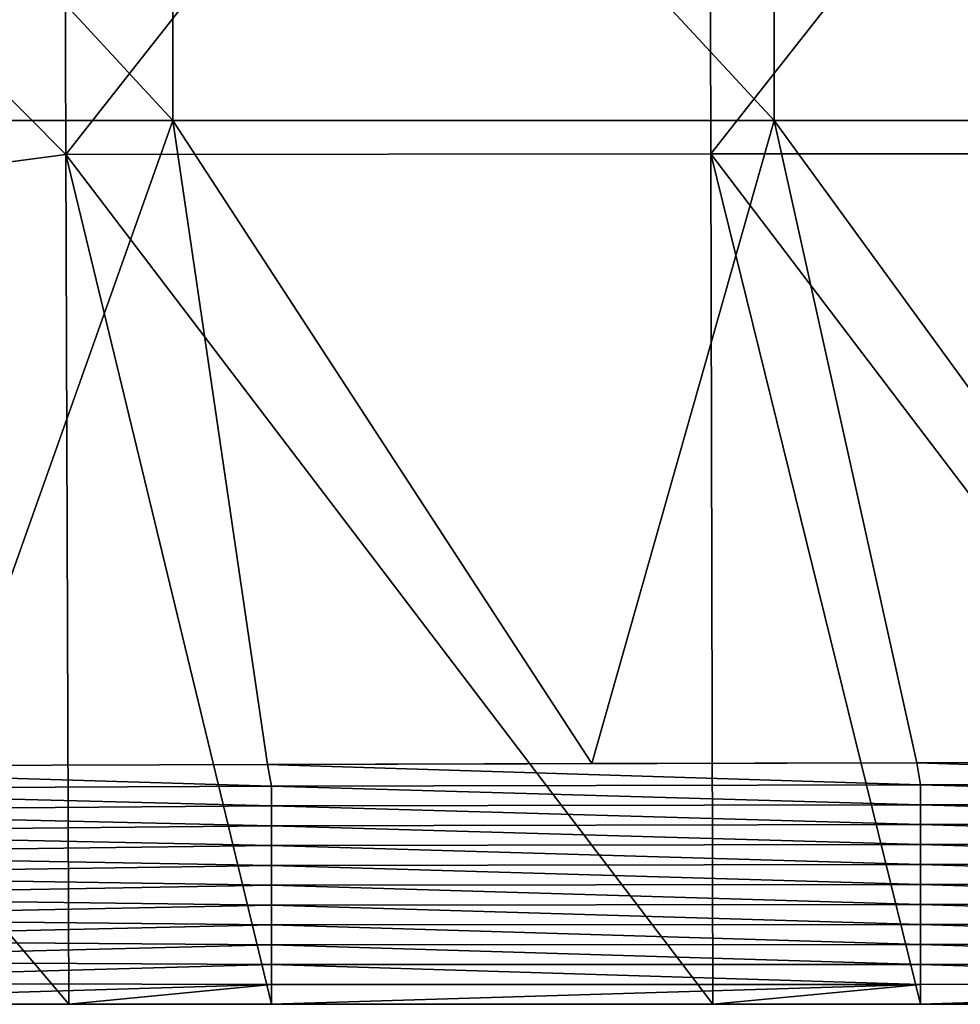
# Model space of a CAD drawing. Header units: millimetres. Extents: x -222 to 222, y 0 to 946.
# Tile 10 of 30: x -158 to -100, y 350 to 411. Entities that reach past the tile are written whole.
import ezdxf

# ---------------------------------------------------------------- set-up
doc = ezdxf.new("R2010")
doc.units = ezdxf.units.MM
doc.header["$LTSCALE"] = 102.491319
for name, color, linetype in [('13', 7, 'CONTINUOUS'), ('17', 7, 'CONTINUOUS'), ('18', 7, 'CONTINUOUS')]:
    doc.layers.add(name, color=color, linetype=linetype)

msp = doc.modelspace()

# ---------------------------------------------------------------- linework, layer by layer
at = {"layer": '13', "linetype": 'Continuous'}
for points in [[(-122.733, 364.848, -4.55), (-142.742, 364.795, -6.157), (-102.706, 364.894, -3.185), (-122.733, 364.848, -4.55)], [(-102.706, 364.894, -3.185), (-142.742, 364.795, -6.157), (-102.462, 363.539, -43.832), (-102.706, 364.894, -3.185)], [(-82.664, 364.931, -2.062), (-102.706, 364.894, -3.185), (-62.609, 364.961, -1.183), (-82.664, 364.931, -2.062)], [(-62.609, 364.961, -1.183), (-102.706, 364.894, -3.185), (-62.436, 363.621, -41.358), (-62.609, 364.961, -1.183)], [(-102.706, 364.894, -3.185), (-102.462, 363.539, -43.832), (-62.436, 363.621, -41.358), (-102.706, 364.894, -3.185)], [(-162.73, 364.733, -8.007), (-182.694, 364.663, -10.098), (-142.742, 364.795, -6.157), (-162.73, 364.733, -8.007)], [(-142.742, 364.795, -6.157), (-182.694, 364.663, -10.098), (-142.488, 363.456, -46.305), (-142.742, 364.795, -6.157)], [(-182.694, 364.663, -10.098), (-182.514, 363.264, -52.095), (-142.488, 363.456, -46.305), (-182.694, 364.663, -10.098)], [(-142.742, 364.795, -6.157), (-142.488, 363.456, -46.305), (-102.462, 363.539, -43.832), (-142.742, 364.795, -6.157)], [(-142.488, 363.456, -46.305), (-182.514, 363.264, -52.095), (-142.488, 362.233, -83.005), (-142.488, 363.456, -46.305)], [(-182.514, 363.264, -52.095), (-182.514, 361.937, -91.885), (-142.488, 362.233, -83.005), (-182.514, 363.264, -52.095)], [(-102.462, 363.539, -43.832), (-142.488, 363.456, -46.305), (-102.462, 362.308, -80.756), (-102.462, 363.539, -43.832)], [(-142.488, 363.456, -46.305), (-142.488, 362.233, -83.005), (-102.462, 362.308, -80.756), (-142.488, 363.456, -46.305)], [(-62.436, 363.621, -41.358), (-102.462, 363.539, -43.832), (-62.436, 362.383, -78.508), (-62.436, 363.621, -41.358)], [(-102.462, 363.539, -43.832), (-102.462, 362.308, -80.756), (-62.436, 362.383, -78.508), (-102.462, 363.539, -43.832)], [(-142.488, 362.233, -83.005), (-182.514, 361.937, -91.885), (-142.488, 361.01, -119.704), (-142.488, 362.233, -83.005)], [(-182.514, 361.937, -91.885), (-182.514, 360.611, -131.676), (-142.488, 361.01, -119.704), (-182.514, 361.937, -91.885)], [(-102.462, 362.308, -80.756), (-142.488, 362.233, -83.005), (-102.462, 361.077, -117.681), (-102.462, 362.308, -80.756)], [(-142.488, 362.233, -83.005), (-142.488, 361.01, -119.704), (-102.462, 361.077, -117.681), (-142.488, 362.233, -83.005)], [(-62.436, 362.383, -78.508), (-102.462, 362.308, -80.756), (-62.436, 361.145, -115.657), (-62.436, 362.383, -78.508)], [(-102.462, 362.308, -80.756), (-102.462, 361.077, -117.681), (-62.436, 361.145, -115.657), (-102.462, 362.308, -80.756)], [(-142.488, 361.01, -119.704), (-182.514, 360.611, -131.676), (-142.488, 359.787, -156.404), (-142.488, 361.01, -119.704)], [(-102.462, 361.077, -117.681), (-142.488, 361.01, -119.704), (-102.462, 359.846, -154.605), (-102.462, 361.077, -117.681)], [(-142.488, 361.01, -119.704), (-142.488, 359.787, -156.404), (-102.462, 359.846, -154.605), (-142.488, 361.01, -119.704)], [(-62.436, 361.145, -115.657), (-102.462, 361.077, -117.681), (-62.436, 359.906, -152.806), (-62.436, 361.145, -115.657)], [(-102.462, 361.077, -117.681), (-102.462, 359.846, -154.605), (-62.436, 359.906, -152.806), (-102.462, 361.077, -117.681)], [(-182.514, 360.611, -131.676), (-182.514, 359.284, -171.466), (-142.488, 359.787, -156.404), (-182.514, 360.611, -131.676)], [(-142.488, 359.787, -156.404), (-182.514, 359.284, -171.466), (-142.488, 358.563, -193.103), (-142.488, 359.787, -156.404)], [(-102.462, 359.846, -154.605), (-142.488, 359.787, -156.404), (-102.462, 358.616, -191.529), (-102.462, 359.846, -154.605)], [(-142.488, 359.787, -156.404), (-142.488, 358.563, -193.103), (-102.462, 358.616, -191.529), (-142.488, 359.787, -156.404)], [(-62.436, 359.906, -152.806), (-102.462, 359.846, -154.605), (-62.436, 358.668, -189.955), (-62.436, 359.906, -152.806)], [(-102.462, 359.846, -154.605), (-102.462, 358.616, -191.529), (-62.436, 358.668, -189.955), (-102.462, 359.846, -154.605)], [(-182.514, 359.284, -171.466), (-182.514, 357.958, -211.257), (-142.488, 358.563, -193.103), (-182.514, 359.284, -171.466)], [(-142.488, 358.563, -193.103), (-182.514, 357.958, -211.257), (-142.488, 357.34, -229.803), (-142.488, 358.563, -193.103)], [(-102.462, 358.616, -191.529), (-142.488, 358.563, -193.103), (-102.462, 357.385, -228.454), (-102.462, 358.616, -191.529)], [(-142.488, 358.563, -193.103), (-142.488, 357.34, -229.803), (-102.462, 357.385, -228.454), (-142.488, 358.563, -193.103)], [(-62.436, 358.668, -189.955), (-102.462, 358.616, -191.529), (-62.436, 357.43, -227.105), (-62.436, 358.668, -189.955)], [(-102.462, 358.616, -191.529), (-102.462, 357.385, -228.454), (-62.436, 357.43, -227.105), (-102.462, 358.616, -191.529)], [(-182.514, 357.958, -211.257), (-182.514, 356.632, -251.047), (-142.488, 357.34, -229.803), (-182.514, 357.958, -211.257)], [(-142.488, 357.34, -229.803), (-182.514, 356.632, -251.047), (-142.488, 356.117, -266.502), (-142.488, 357.34, -229.803)], [(-102.462, 357.385, -228.454), (-142.488, 357.34, -229.803), (-102.462, 356.154, -265.378), (-102.462, 357.385, -228.454)], [(-142.488, 357.34, -229.803), (-142.488, 356.117, -266.502), (-102.462, 356.154, -265.378), (-142.488, 357.34, -229.803)], [(-62.436, 357.43, -227.105), (-102.462, 357.385, -228.454), (-62.436, 356.192, -264.254), (-62.436, 357.43, -227.105)], [(-102.462, 357.385, -228.454), (-102.462, 356.154, -265.378), (-62.436, 356.192, -264.254), (-102.462, 357.385, -228.454)], [(-182.514, 356.632, -251.047), (-182.514, 355.305, -290.838), (-142.488, 356.117, -266.502), (-182.514, 356.632, -251.047)], [(-142.488, 356.117, -266.502), (-182.514, 355.305, -290.838), (-142.488, 354.893, -303.202), (-142.488, 356.117, -266.502)], [(-102.462, 356.154, -265.378), (-142.488, 356.117, -266.502), (-102.462, 354.923, -302.303), (-102.462, 356.154, -265.378)], [(-142.488, 356.117, -266.502), (-142.488, 354.893, -303.202), (-102.462, 354.923, -302.303), (-142.488, 356.117, -266.502)], [(-62.436, 356.192, -264.254), (-102.462, 356.154, -265.378), (-62.436, 354.953, -301.403), (-62.436, 356.192, -264.254)], [(-102.462, 356.154, -265.378), (-102.462, 354.923, -302.303), (-62.436, 354.953, -301.403), (-102.462, 356.154, -265.378)], [(-182.514, 355.305, -290.838), (-182.514, 353.979, -330.628), (-142.488, 354.893, -303.202), (-182.514, 355.305, -290.838)], [(-142.488, 354.893, -303.202), (-182.514, 353.979, -330.628), (-142.488, 353.67, -339.901), (-142.488, 354.893, -303.202)], [(-102.462, 354.923, -302.303), (-142.488, 354.893, -303.202), (-102.462, 353.692, -339.227), (-102.462, 354.923, -302.303)], [(-142.488, 354.893, -303.202), (-142.488, 353.67, -339.901), (-102.462, 353.692, -339.227), (-142.488, 354.893, -303.202)], [(-62.436, 354.953, -301.403), (-102.462, 354.923, -302.303), (-62.436, 353.715, -338.552), (-62.436, 354.953, -301.403)], [(-102.462, 354.923, -302.303), (-102.462, 353.692, -339.227), (-62.436, 353.715, -338.552), (-102.462, 354.923, -302.303)], [(-182.514, 353.979, -330.628), (-182.514, 352.653, -370.419), (-142.488, 353.67, -339.901), (-182.514, 353.979, -330.628)], [(-142.488, 353.67, -339.901), (-182.514, 352.653, -370.419), (-142.488, 352.447, -376.601), (-142.488, 353.67, -339.901)], [(-102.462, 353.692, -339.227), (-142.488, 353.67, -339.901), (-102.462, 352.462, -376.151), (-102.462, 353.692, -339.227)], [(-142.488, 353.67, -339.901), (-142.488, 352.447, -376.601), (-102.462, 352.462, -376.151), (-142.488, 353.67, -339.901)], [(-62.436, 353.715, -338.552), (-102.462, 353.692, -339.227), (-62.436, 352.477, -375.702), (-62.436, 353.715, -338.552)], [(-102.462, 353.692, -339.227), (-102.462, 352.462, -376.151), (-62.436, 352.477, -375.702), (-102.462, 353.692, -339.227)], [(-182.514, 352.653, -370.419), (-182.514, 351.326, -410.209), (-142.488, 352.447, -376.601), (-182.514, 352.653, -370.419)], [(-142.488, 352.447, -376.601), (-182.514, 351.326, -410.209), (-142.488, 351.223, -413.3), (-142.488, 352.447, -376.601)], [(-102.462, 352.462, -376.151), (-142.488, 352.447, -376.601), (-102.462, 351.231, -413.076), (-102.462, 352.462, -376.151)], [(-142.488, 352.447, -376.601), (-142.488, 351.223, -413.3), (-102.462, 351.231, -413.076), (-142.488, 352.447, -376.601)], [(-62.436, 352.477, -375.702), (-102.462, 352.462, -376.151), (-62.436, 351.238, -412.851), (-62.436, 352.477, -375.702)], [(-102.462, 352.462, -376.151), (-102.462, 351.231, -413.076), (-62.436, 351.238, -412.851), (-102.462, 352.462, -376.151)], [(-182.514, 351.326, -410.209), (-182.514, 350, -450), (-142.488, 351.223, -413.3), (-182.514, 351.326, -410.209)], [(-182.514, 350, -450), (-155.002, 350, -450), (-142.488, 351.223, -413.3), (-182.514, 350, -450)], [(-142.488, 351.223, -413.3), (-155.002, 350, -450), (-142.488, 350, -450), (-142.488, 351.223, -413.3)], [(-142.488, 351.223, -413.3), (-142.488, 350, -450), (-102.462, 351.231, -413.076), (-142.488, 351.223, -413.3)], [(-142.488, 350, -450), (-115.275, 350, -450), (-102.462, 351.231, -413.076), (-142.488, 350, -450)], [(-102.462, 351.231, -413.076), (-115.275, 350, -450), (-102.462, 350, -450), (-102.462, 351.231, -413.076)], [(-102.462, 351.231, -413.076), (-102.462, 350, -450), (-62.436, 351.238, -412.851), (-102.462, 351.231, -413.076)], [(-102.462, 350, -450), (-75.548, 350, -450), (-62.436, 351.238, -412.851), (-102.462, 350, -450)]]:
    msp.add_3dface(points, dxfattribs=at)
at = {"layer": '17', "linetype": 'Continuous'}
for points in [[(-148.583, 444.512, -6.672), (-185.588, 444.512, -10.421), (-148.583, 404.486, -6.672), (-148.583, 444.512, -6.672)], [(-185.588, 444.512, -10.421), (-185.588, 404.486, -10.421), (-148.583, 404.486, -6.672), (-185.588, 444.512, -10.421)], [(-111.503, 444.512, -3.754), (-148.583, 444.512, -6.672), (-111.503, 404.486, -3.754), (-111.503, 444.512, -3.754)], [(-148.583, 444.512, -6.672), (-148.583, 404.486, -6.672), (-111.503, 404.486, -3.754), (-148.583, 444.512, -6.672)], [(-74.366, 444.512, -1.669), (-111.503, 444.512, -3.754), (-74.366, 404.486, -1.669), (-74.366, 444.512, -1.669)], [(-111.503, 444.512, -3.754), (-111.503, 404.486, -3.754), (-74.366, 404.486, -1.669), (-111.503, 444.512, -3.754)], [(-185.588, 404.486, -10.421), (-162.73, 364.733, -8.007), (-148.583, 404.486, -6.672), (-185.588, 404.486, -10.421)], [(-162.73, 364.733, -8.007), (-142.742, 364.795, -6.157), (-148.583, 404.486, -6.672), (-162.73, 364.733, -8.007)], [(-142.742, 364.795, -6.157), (-122.733, 364.848, -4.55), (-148.583, 404.486, -6.672), (-142.742, 364.795, -6.157)], [(-148.583, 404.486, -6.672), (-122.733, 364.848, -4.55), (-111.503, 404.486, -3.754), (-148.583, 404.486, -6.672)], [(-122.733, 364.848, -4.55), (-102.706, 364.894, -3.185), (-111.503, 404.486, -3.754), (-122.733, 364.848, -4.55)], [(-102.706, 364.894, -3.185), (-82.664, 364.931, -2.062), (-111.503, 404.486, -3.754), (-102.706, 364.894, -3.185)], [(-111.503, 404.486, -3.754), (-82.664, 364.931, -2.062), (-74.366, 404.486, -1.669), (-111.503, 404.486, -3.754)]]:
    msp.add_3dface(points, dxfattribs=at)
at = {"layer": '18', "linetype": 'Continuous'}
for points in [[(-155.337, 452.774, -455.202), (-155.172, 402.407, -452.191), (-195.1, 442.644, -454.491), (-155.337, 452.774, -455.202)], [(-155.337, 452.774, -455.202), (-115.528, 452.818, -455.232), (-155.172, 402.407, -452.191), (-155.337, 452.774, -455.202)], [(-115.528, 452.818, -455.232), (-115.404, 402.431, -452.199), (-155.172, 402.407, -452.191), (-115.528, 452.818, -455.232)], [(-115.528, 452.818, -455.232), (-75.716, 452.845, -455.253), (-115.404, 402.431, -452.199), (-115.528, 452.818, -455.232)], [(-75.716, 452.845, -455.253), (-75.634, 402.446, -452.204), (-115.404, 402.431, -452.199), (-75.716, 452.845, -455.253)], [(-195.1, 442.644, -454.491), (-155.172, 402.407, -452.191), (-194.917, 397.143, -451.922), (-195.1, 442.644, -454.491)], [(-155.172, 402.407, -452.191), (-155.002, 350, -450), (-194.917, 397.143, -451.922), (-155.172, 402.407, -452.191)], [(-115.404, 402.431, -452.199), (-115.275, 350, -450), (-155.172, 402.407, -452.191), (-115.404, 402.431, -452.199)], [(-142.488, 350, -450), (-155.002, 350, -450), (-155.172, 402.407, -452.191), (-142.488, 350, -450)], [(-115.275, 350, -450), (-142.488, 350, -450), (-155.172, 402.407, -452.191), (-115.275, 350, -450)], [(-75.634, 402.446, -452.204), (-75.548, 350, -450), (-115.404, 402.431, -452.199), (-75.634, 402.446, -452.204)], [(-102.462, 350, -450), (-115.275, 350, -450), (-115.404, 402.431, -452.199), (-102.462, 350, -450)], [(-75.548, 350, -450), (-102.462, 350, -450), (-115.404, 402.431, -452.199), (-75.548, 350, -450)], [(-155.002, 350, -450), (-182.514, 350, -450), (-194.917, 397.143, -451.922), (-155.002, 350, -450)]]:
    msp.add_3dface(points, dxfattribs=at)

doc.saveas('drawing.dxf')
